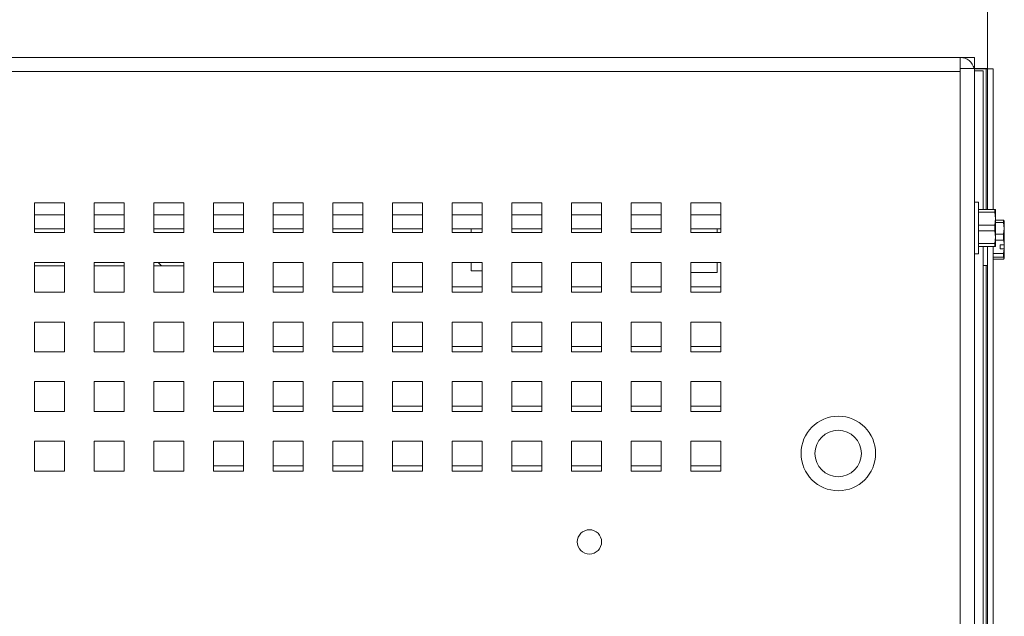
# Paper-space layout '4' of a CAD drawing. Header units: inches. Extents: x 1 to 109, y 1 to 85.
# Tile 18 of 49: x 58.35 to 63.85, y 30.56 to 33.89. Entities that reach past the tile are written whole.
import ezdxf

# ---------------------------------------------------------------- set-up
doc = ezdxf.new("R2010")
doc.units = ezdxf.units.IN
doc.header["$MEASUREMENT"] = 0

psp = doc.layouts.new('4')

# ---------------------------------------------------------------- linework, layer by layer
at = {"color": 7, "linetype": 'Continuous', "lineweight": 15, "ltscale": 5}
for p, q in [((63.7552, 33.6197), (63.7552, 34.7698)), ((46.0932, 33.6809), (63.602, 33.6809)), ((46.6676, 33.6812), (63.0273, 33.6812)), ((63.0273, 33.6812), (63.0273, 33.6809)), ((63.0273, 33.6812), (63.0522, 33.6812)), ((63.0522, 33.6809), (63.0522, 33.6812)), ((63.0523, 33.6812), (63.0522, 33.6812)), ((63.6809, 33.6812), (63.0523, 33.6812)), ((63.0523, 33.6809), (63.0523, 33.6812)), ((63.602, 33.6809), (63.602, 33.6187)), ((63.6809, 33.6812), (63.6809, 33.6314)), ((63.602, 33.6187), (63.602, 33.602)), ((63.602, 33.6187), (63.6809, 33.6187)), ((63.6809, 33.6314), (63.6753, 33.6314)), ((63.6809, 33.6187), (63.6809, 33.6314)), ((63.6809, 33.6187), (63.6809, 20.3895)), ((63.7552, 33.6176), (63.7469, 33.6176)), ((63.7552, 33.6176), (63.7552, 33.6197)), ((63.7852, 33.6176), (63.7552, 33.6176)), ((63.7552, 32.8319), (63.7552, 33.6176)), ((63.7852, 32.8319), (63.7852, 33.6176)), ((63.602, 33.602), (46.0932, 33.602)), ((63.602, 20.3895), (63.602, 33.602)), ((63.7307, 33.6072), (63.6809, 33.6072)), ((63.7307, 32.8319), (63.7307, 33.6072)), ((58.5976, 32.8687), (58.4309, 32.8687)), ((58.4309, 32.8687), (58.4309, 32.702)), ((58.5976, 32.702), (58.5976, 32.8687)), ((58.9309, 32.8687), (58.7642, 32.8687)), ((58.7642, 32.8687), (58.7642, 32.702)), ((58.9309, 32.702), (58.9309, 32.8687)), ((59.2642, 32.8687), (59.0976, 32.8687)), ((59.0976, 32.8687), (59.0976, 32.702)), ((59.2642, 32.702), (59.2642, 32.8687)), ((59.5976, 32.8687), (59.4309, 32.8687)), ((59.4309, 32.8687), (59.4309, 32.702)), ((59.5976, 32.702), (59.5976, 32.8687)), ((59.9309, 32.8687), (59.7642, 32.8687)), ((59.7642, 32.8687), (59.7642, 32.702)), ((59.9309, 32.702), (59.9309, 32.8687)), ((60.2642, 32.8687), (60.0976, 32.8687)), ((60.0976, 32.8687), (60.0976, 32.702)), ((60.2642, 32.702), (60.2642, 32.8687)), ((60.5976, 32.8687), (60.4309, 32.8687)), ((60.4309, 32.8687), (60.4309, 32.702)), ((60.5976, 32.702), (60.5976, 32.8687)), ((60.9309, 32.8687), (60.7642, 32.8687)), ((60.7642, 32.8687), (60.7642, 32.702)), ((60.9309, 32.702), (60.9309, 32.8687)), ((61.2642, 32.8687), (61.0976, 32.8687)), ((61.0976, 32.8687), (61.0976, 32.702)), ((61.2642, 32.702), (61.2642, 32.8687)), ((61.5976, 32.8687), (61.4309, 32.8687)), ((61.4309, 32.8687), (61.4309, 32.702)), ((61.5976, 32.702), (61.5976, 32.8687)), ((61.9309, 32.8687), (61.7642, 32.8687)), ((61.7642, 32.8687), (61.7642, 32.702)), ((61.9309, 32.702), (61.9309, 32.8687)), ((62.2642, 32.8687), (62.0976, 32.8687)), ((62.0976, 32.8687), (62.0976, 32.702)), ((62.2642, 32.702), (62.2642, 32.8687)), ((63.7044, 32.8727), (63.6809, 32.8727)), ((63.7044, 32.5827), (63.7044, 32.8727)), ((63.7044, 32.8319), (63.7948, 32.8319)), ((63.7948, 32.8154), (63.7044, 32.8154)), ((63.7948, 32.8154), (63.7948, 32.8319)), ((63.7984, 32.7798), (63.7948, 32.8154)), ((63.7984, 32.831), (63.798, 32.8319)), ((63.7984, 32.831), (63.7984, 32.7798)), ((63.7044, 32.7441), (63.7948, 32.7441)), ((63.7948, 32.7441), (63.7984, 32.7798)), ((63.7948, 32.7112), (63.7948, 32.7441)), ((63.7984, 32.7798), (63.7984, 32.6756)), ((63.7984, 32.7707), (63.8446, 32.7707)), ((63.8446, 32.7581), (63.7984, 32.7581)), ((63.8446, 32.7707), (63.8482, 32.7653)), ((63.8446, 32.7581), (63.8446, 32.7707)), ((63.8482, 32.7255), (63.8446, 32.7581)), ((63.8482, 32.7255), (63.8482, 32.7662)), ((58.5976, 32.7231), (58.4309, 32.7231)), ((58.4309, 32.702), (58.5976, 32.702)), ((58.9309, 32.7231), (58.7642, 32.7231)), ((58.7642, 32.702), (58.9309, 32.702)), ((58.7644, 32.7231), (58.7644, 32.702)), ((59.2642, 32.7231), (59.0976, 32.7231)), ((59.0976, 32.702), (59.2642, 32.702)), ((59.0977, 32.7231), (59.0977, 32.702)), ((59.5976, 32.7231), (59.4309, 32.7231)), ((59.4309, 32.702), (59.5976, 32.702)), ((59.4311, 32.7231), (59.4311, 32.702)), ((59.9309, 32.7231), (59.7642, 32.7231)), ((59.7642, 32.702), (59.9309, 32.702)), ((59.7644, 32.7231), (59.7644, 32.702)), ((60.2642, 32.7231), (60.0976, 32.7231)), ((60.0976, 32.702), (60.2642, 32.702)), ((60.0977, 32.7231), (60.0977, 32.702)), ((60.5976, 32.7231), (60.4309, 32.7231)), ((60.4309, 32.702), (60.5976, 32.702)), ((60.4311, 32.7231), (60.4311, 32.702)), ((60.9309, 32.7231), (60.7642, 32.7231)), ((60.7642, 32.702), (60.9309, 32.702)), ((60.7644, 32.7231), (60.7644, 32.702)), ((60.8707, 32.7231), (60.8707, 32.702)), ((61.2642, 32.7231), (61.0976, 32.7231)), ((61.0976, 32.702), (61.2642, 32.702)), ((61.0977, 32.7231), (61.0977, 32.702)), ((61.5976, 32.7231), (61.4309, 32.7231)), ((61.4309, 32.702), (61.5976, 32.702)), ((61.4311, 32.7231), (61.4311, 32.702)), ((61.9309, 32.7231), (61.7642, 32.7231)), ((61.7642, 32.702), (61.9309, 32.702)), ((61.7644, 32.7231), (61.7644, 32.702)), ((62.2642, 32.7231), (62.0976, 32.7231)), ((62.0976, 32.702), (62.2642, 32.702)), ((62.2439, 32.702), (62.2439, 32.7231)), ((63.7948, 32.7112), (63.7044, 32.7112)), ((63.7984, 32.6756), (63.7948, 32.7112)), ((63.7948, 32.64), (63.7984, 32.6756)), ((63.7984, 32.6929), (63.8446, 32.6929)), ((63.7984, 32.6756), (63.7984, 32.6243)), ((63.8446, 32.6929), (63.8482, 32.7255)), ((63.8446, 32.6603), (63.8446, 32.6929)), ((63.8482, 32.6346), (63.8482, 32.7255)), ((63.7044, 32.64), (63.7948, 32.64)), ((63.7948, 32.6235), (63.7044, 32.6235)), ((63.7307, 27.5127), (63.7307, 32.6235)), ((63.7542, 32.6067), (63.7542, 32.6235)), ((63.7552, 27.5127), (63.7552, 32.6235)), ((63.7852, 27.5127), (63.7852, 32.6235)), ((63.7948, 32.6235), (63.7948, 32.64)), ((63.798, 32.6235), (63.7984, 32.6243)), ((63.8446, 32.6603), (63.7984, 32.6603)), ((63.8247, 32.6343), (63.8479, 32.6343)), ((63.8247, 32.6343), (63.8247, 32.6102)), ((63.8479, 32.6343), (63.8482, 32.6346)), ((63.8482, 32.6105), (63.8482, 32.6346)), ((63.6809, 32.5827), (63.7044, 32.5827)), ((63.7542, 32.517), (63.7542, 32.6067)), ((63.7542, 32.5842), (63.7552, 32.5842)), ((63.7552, 32.5642), (63.7542, 32.5642)), ((63.7852, 32.5842), (63.8446, 32.5842)), ((63.8446, 32.5642), (63.7852, 32.5642)), ((63.8247, 32.6102), (63.8479, 32.6102)), ((63.8446, 32.5842), (63.8479, 32.6102)), ((63.8446, 32.5642), (63.8446, 32.5842)), ((63.8482, 32.5588), (63.8446, 32.5642)), ((63.8482, 32.6105), (63.8479, 32.6102)), ((63.8482, 32.6105), (63.8482, 32.5588)), ((58.4309, 32.5354), (58.4309, 32.3687)), ((58.5976, 32.5354), (58.4309, 32.5354)), ((58.4309, 32.5163), (58.5976, 32.5163)), ((58.5976, 32.3687), (58.5976, 32.5354)), ((58.7642, 32.5354), (58.7642, 32.3687)), ((58.9309, 32.5354), (58.7642, 32.5354)), ((58.7642, 32.5163), (58.9309, 32.5163)), ((58.9309, 32.3687), (58.9309, 32.5354)), ((59.0976, 32.5354), (59.0976, 32.3687)), ((59.2642, 32.5354), (59.0976, 32.5354)), ((59.0976, 32.5163), (59.2642, 32.5163)), ((59.1406, 32.5163), (59.1216, 32.5354)), ((59.2642, 32.3687), (59.2642, 32.5354)), ((59.4309, 32.5354), (59.4309, 32.3687)), ((59.5976, 32.5354), (59.4309, 32.5354)), ((59.5976, 32.3687), (59.5976, 32.5354)), ((59.7642, 32.5354), (59.7642, 32.3687)), ((59.9309, 32.5354), (59.7642, 32.5354)), ((59.9309, 32.3687), (59.9309, 32.5354)), ((60.0976, 32.5354), (60.0976, 32.3687)), ((60.2642, 32.5354), (60.0976, 32.5354)), ((60.2642, 32.3687), (60.2642, 32.5354)), ((60.4309, 32.5354), (60.4309, 32.3687)), ((60.5976, 32.5354), (60.4309, 32.5354)), ((60.5976, 32.3687), (60.5976, 32.5354)), ((60.7642, 32.5354), (60.7642, 32.3687)), ((60.9309, 32.5354), (60.7642, 32.5354)), ((60.8707, 32.5354), (60.8707, 32.4872)), ((60.9309, 32.3687), (60.9309, 32.5354)), ((61.0976, 32.5354), (61.0976, 32.3687)), ((61.2642, 32.5354), (61.0976, 32.5354)), ((61.2642, 32.3687), (61.2642, 32.5354)), ((61.4309, 32.5354), (61.4309, 32.3687)), ((61.5976, 32.5354), (61.4309, 32.5354)), ((61.5976, 32.3687), (61.5976, 32.5354)), ((61.7642, 32.5354), (61.7642, 32.3687)), ((61.9309, 32.5354), (61.7642, 32.5354)), ((61.9309, 32.3687), (61.9309, 32.5354)), ((62.0976, 32.5354), (62.0976, 32.3687)), ((62.2642, 32.5354), (62.0976, 32.5354)), ((62.2439, 32.4791), (62.2439, 32.5354)), ((62.2642, 32.3687), (62.2642, 32.5354)), ((63.7307, 32.517), (63.7542, 32.517)), ((63.7542, 32.5534), (63.7552, 32.5534)), ((63.7852, 32.5534), (63.8446, 32.5534)), ((63.8446, 32.5534), (63.8482, 32.5588)), ((60.9309, 32.4872), (60.8707, 32.4872)), ((62.2439, 32.4791), (62.0976, 32.4791)), ((58.4309, 32.3687), (58.5976, 32.3687)), ((58.7642, 32.3687), (58.9309, 32.3687)), ((59.0976, 32.3687), (59.2642, 32.3687)), ((59.4309, 32.3687), (59.5976, 32.3687)), ((59.5976, 32.3979), (59.4311, 32.3979)), ((59.4311, 32.3979), (59.4311, 32.3687)), ((59.7642, 32.3687), (59.9309, 32.3687)), ((59.9309, 32.3979), (59.7644, 32.3979)), ((59.7644, 32.3979), (59.7644, 32.3687)), ((60.0976, 32.3687), (60.2642, 32.3687)), ((60.2642, 32.3979), (60.0977, 32.3979)), ((60.0977, 32.3979), (60.0977, 32.3687)), ((60.4309, 32.3687), (60.5976, 32.3687)), ((60.5976, 32.3979), (60.4311, 32.3979)), ((60.4311, 32.3979), (60.4311, 32.3687)), ((60.7642, 32.3687), (60.9309, 32.3687)), ((60.9309, 32.3979), (60.7644, 32.3979)), ((60.7644, 32.3979), (60.7644, 32.3687)), ((61.0976, 32.3687), (61.2642, 32.3687)), ((61.2642, 32.3979), (61.0977, 32.3979)), ((61.0977, 32.3979), (61.0977, 32.3687)), ((61.4309, 32.3687), (61.5976, 32.3687)), ((61.5976, 32.3979), (61.4311, 32.3979)), ((61.4311, 32.3979), (61.4311, 32.3687)), ((61.7642, 32.3687), (61.9309, 32.3687)), ((61.9309, 32.3979), (61.7644, 32.3979)), ((61.7644, 32.3979), (61.7644, 32.3687)), ((62.0976, 32.3687), (62.2642, 32.3687)), ((62.2642, 32.3979), (62.0977, 32.3979)), ((62.0977, 32.3979), (62.0977, 32.3687)), ((58.4309, 32.202), (58.4309, 32.0354)), ((58.5976, 32.202), (58.4309, 32.202)), ((58.5976, 32.0354), (58.5976, 32.202)), ((58.7642, 32.202), (58.7642, 32.0354)), ((58.9309, 32.202), (58.7642, 32.202)), ((58.9309, 32.0354), (58.9309, 32.202)), ((59.0976, 32.202), (59.0976, 32.0354)), ((59.2642, 32.202), (59.0976, 32.202)), ((59.2642, 32.0354), (59.2642, 32.202)), ((59.4309, 32.202), (59.4309, 32.0354)), ((59.5976, 32.202), (59.4309, 32.202)), ((59.5976, 32.0354), (59.5976, 32.202)), ((59.7642, 32.202), (59.7642, 32.0354)), ((59.9309, 32.202), (59.7642, 32.202)), ((59.9309, 32.0354), (59.9309, 32.202)), ((60.0976, 32.202), (60.0976, 32.0354)), ((60.2642, 32.202), (60.0976, 32.202)), ((60.2642, 32.0354), (60.2642, 32.202)), ((60.4309, 32.202), (60.4309, 32.0354)), ((60.5976, 32.202), (60.4309, 32.202)), ((60.5976, 32.0354), (60.5976, 32.202)), ((60.7642, 32.202), (60.7642, 32.0354)), ((60.9309, 32.202), (60.7642, 32.202)), ((60.9309, 32.0354), (60.9309, 32.202)), ((61.0976, 32.202), (61.0976, 32.0354)), ((61.2642, 32.202), (61.0976, 32.202)), ((61.2642, 32.0354), (61.2642, 32.202)), ((61.4309, 32.202), (61.4309, 32.0354)), ((61.5976, 32.202), (61.4309, 32.202)), ((61.5976, 32.0354), (61.5976, 32.202)), ((61.7642, 32.202), (61.7642, 32.0354)), ((61.9309, 32.202), (61.7642, 32.202)), ((61.9309, 32.0354), (61.9309, 32.202)), ((62.0976, 32.202), (62.0976, 32.0354)), ((62.2642, 32.202), (62.0976, 32.202)), ((62.2642, 32.0354), (62.2642, 32.202)), ((58.4309, 32.0354), (58.5976, 32.0354)), ((58.7642, 32.0354), (58.9309, 32.0354)), ((59.0976, 32.0354), (59.2642, 32.0354)), ((59.4309, 32.0354), (59.5976, 32.0354)), ((59.5976, 32.0645), (59.4311, 32.0645)), ((59.4311, 32.0645), (59.4311, 32.0354)), ((59.7642, 32.0354), (59.9309, 32.0354)), ((59.9309, 32.0645), (59.7644, 32.0645)), ((59.7644, 32.0645), (59.7644, 32.0354)), ((60.0976, 32.0354), (60.2642, 32.0354)), ((60.2642, 32.0645), (60.0977, 32.0645)), ((60.0977, 32.0645), (60.0977, 32.0354)), ((60.4309, 32.0354), (60.5976, 32.0354)), ((60.5976, 32.0645), (60.4311, 32.0645)), ((60.4311, 32.0645), (60.4311, 32.0354)), ((60.7642, 32.0354), (60.9309, 32.0354)), ((60.9309, 32.0645), (60.7644, 32.0645)), ((60.7644, 32.0645), (60.7644, 32.0354)), ((61.0976, 32.0354), (61.2642, 32.0354)), ((61.2642, 32.0645), (61.0977, 32.0645)), ((61.0977, 32.0645), (61.0977, 32.0354)), ((61.4309, 32.0354), (61.5976, 32.0354)), ((61.5976, 32.0645), (61.4311, 32.0645)), ((61.4311, 32.0645), (61.4311, 32.0354)), ((61.7642, 32.0354), (61.9309, 32.0354)), ((61.9309, 32.0645), (61.7644, 32.0645)), ((61.7644, 32.0645), (61.7644, 32.0354)), ((62.0976, 32.0354), (62.2642, 32.0354)), ((62.2642, 32.0645), (62.0977, 32.0645)), ((62.0977, 32.0645), (62.0977, 32.0354)), ((58.4309, 31.8687), (58.4309, 31.702)), ((58.5976, 31.8687), (58.4309, 31.8687)), ((58.5976, 31.702), (58.5976, 31.8687)), ((58.7642, 31.8687), (58.7642, 31.702)), ((58.9309, 31.8687), (58.7642, 31.8687)), ((58.9309, 31.702), (58.9309, 31.8687)), ((59.0976, 31.8687), (59.0976, 31.702)), ((59.2642, 31.8687), (59.0976, 31.8687)), ((59.2642, 31.702), (59.2642, 31.8687)), ((59.4309, 31.8687), (59.4309, 31.702)), ((59.5976, 31.8687), (59.4309, 31.8687)), ((59.5976, 31.702), (59.5976, 31.8687)), ((59.7642, 31.8687), (59.7642, 31.702)), ((59.9309, 31.8687), (59.7642, 31.8687)), ((59.9309, 31.702), (59.9309, 31.8687)), ((60.0976, 31.8687), (60.0976, 31.702)), ((60.2642, 31.8687), (60.0976, 31.8687)), ((60.2642, 31.702), (60.2642, 31.8687)), ((60.4309, 31.8687), (60.4309, 31.702)), ((60.5976, 31.8687), (60.4309, 31.8687)), ((60.5976, 31.702), (60.5976, 31.8687)), ((60.7642, 31.8687), (60.7642, 31.702)), ((60.9309, 31.8687), (60.7642, 31.8687)), ((60.9309, 31.702), (60.9309, 31.8687)), ((61.0976, 31.8687), (61.0976, 31.702)), ((61.2642, 31.8687), (61.0976, 31.8687)), ((61.2642, 31.702), (61.2642, 31.8687)), ((61.4309, 31.8687), (61.4309, 31.702)), ((61.5976, 31.8687), (61.4309, 31.8687)), ((61.5976, 31.702), (61.5976, 31.8687)), ((61.7642, 31.8687), (61.7642, 31.702)), ((61.9309, 31.8687), (61.7642, 31.8687)), ((61.9309, 31.702), (61.9309, 31.8687)), ((62.0976, 31.8687), (62.0976, 31.702)), ((62.2642, 31.8687), (62.0976, 31.8687)), ((62.2642, 31.702), (62.2642, 31.8687)), ((58.4309, 31.702), (58.5976, 31.702)), ((58.7642, 31.702), (58.9309, 31.702)), ((59.0976, 31.702), (59.2642, 31.702)), ((59.4309, 31.702), (59.5976, 31.702)), ((59.5976, 31.7312), (59.4311, 31.7312)), ((59.4311, 31.7312), (59.4311, 31.702)), ((59.7642, 31.702), (59.9309, 31.702)), ((59.9309, 31.7312), (59.7644, 31.7312)), ((59.7644, 31.7312), (59.7644, 31.702)), ((60.0976, 31.702), (60.2642, 31.702)), ((60.2642, 31.7312), (60.0977, 31.7312)), ((60.0977, 31.7312), (60.0977, 31.702)), ((60.4309, 31.702), (60.5976, 31.702)), ((60.5976, 31.7312), (60.4311, 31.7312)), ((60.4311, 31.7312), (60.4311, 31.702)), ((60.7642, 31.702), (60.9309, 31.702)), ((60.9309, 31.7312), (60.7644, 31.7312)), ((60.7644, 31.7312), (60.7644, 31.702)), ((61.0976, 31.702), (61.2642, 31.702)), ((61.2642, 31.7312), (61.0977, 31.7312)), ((61.0977, 31.7312), (61.0977, 31.702)), ((61.4309, 31.702), (61.5976, 31.702)), ((61.5976, 31.7312), (61.4311, 31.7312)), ((61.4311, 31.7312), (61.4311, 31.702)), ((61.7642, 31.702), (61.9309, 31.702)), ((61.9309, 31.7312), (61.7644, 31.7312)), ((61.7644, 31.7312), (61.7644, 31.702)), ((62.0976, 31.702), (62.2642, 31.702)), ((62.2642, 31.7312), (62.0977, 31.7312)), ((62.0977, 31.7312), (62.0977, 31.702)), ((63.6826, 31.7043), (63.6809, 31.7043)), ((63.6826, 31.7043), (63.6826, 31.4909)), ((58.4309, 31.5354), (58.4309, 31.3687)), ((58.5976, 31.5354), (58.4309, 31.5354)), ((58.5976, 31.3687), (58.5976, 31.5354)), ((58.7642, 31.5354), (58.7642, 31.3687)), ((58.9309, 31.5354), (58.7642, 31.5354)), ((58.9309, 31.3687), (58.9309, 31.5354)), ((59.0976, 31.5354), (59.0976, 31.3687)), ((59.2642, 31.5354), (59.0976, 31.5354)), ((59.2642, 31.3687), (59.2642, 31.5354)), ((59.4309, 31.5354), (59.4309, 31.3687)), ((59.5976, 31.5354), (59.4309, 31.5354)), ((59.5976, 31.3687), (59.5976, 31.5354)), ((59.7642, 31.5354), (59.7642, 31.3687)), ((59.9309, 31.5354), (59.7642, 31.5354)), ((59.9309, 31.3687), (59.9309, 31.5354)), ((60.0976, 31.5354), (60.0976, 31.3687)), ((60.2642, 31.5354), (60.0976, 31.5354)), ((60.2642, 31.3687), (60.2642, 31.5354)), ((60.4309, 31.5354), (60.4309, 31.3687)), ((60.5976, 31.5354), (60.4309, 31.5354)), ((60.5976, 31.3687), (60.5976, 31.5354)), ((60.7642, 31.5354), (60.7642, 31.3687)), ((60.9309, 31.5354), (60.7642, 31.5354)), ((60.9309, 31.3687), (60.9309, 31.5354)), ((61.0976, 31.5354), (61.0976, 31.3687)), ((61.2642, 31.5354), (61.0976, 31.5354)), ((61.2642, 31.3687), (61.2642, 31.5354)), ((61.4309, 31.5354), (61.4309, 31.3687)), ((61.5976, 31.5354), (61.4309, 31.5354)), ((61.5976, 31.3687), (61.5976, 31.5354)), ((61.7642, 31.5354), (61.7642, 31.3687)), ((61.9309, 31.5354), (61.7642, 31.5354)), ((61.9309, 31.3687), (61.9309, 31.5354)), ((62.0976, 31.5354), (62.0976, 31.3687)), ((62.2642, 31.5354), (62.0976, 31.5354)), ((62.2642, 31.3687), (62.2642, 31.5354)), ((63.6809, 31.4909), (63.6826, 31.4909)), ((58.4309, 31.3687), (58.5976, 31.3687)), ((58.7642, 31.3687), (58.9309, 31.3687)), ((59.0976, 31.3687), (59.2642, 31.3687)), ((59.4309, 31.3687), (59.5976, 31.3687)), ((59.5976, 31.3979), (59.4311, 31.3979)), ((59.4311, 31.3979), (59.4311, 31.3687)), ((59.7642, 31.3687), (59.9309, 31.3687)), ((59.9309, 31.3979), (59.7644, 31.3979)), ((59.7644, 31.3979), (59.7644, 31.3687)), ((60.0976, 31.3687), (60.2642, 31.3687)), ((60.2642, 31.3979), (60.0977, 31.3979)), ((60.0977, 31.3979), (60.0977, 31.3687)), ((60.4309, 31.3687), (60.5976, 31.3687)), ((60.5976, 31.3979), (60.4311, 31.3979)), ((60.4311, 31.3979), (60.4311, 31.3687)), ((60.7642, 31.3687), (60.9309, 31.3687)), ((60.9309, 31.3979), (60.7644, 31.3979)), ((60.7644, 31.3979), (60.7644, 31.3687)), ((61.0976, 31.3687), (61.2642, 31.3687)), ((61.2642, 31.3979), (61.0977, 31.3979)), ((61.0977, 31.3979), (61.0977, 31.3687)), ((61.4309, 31.3687), (61.5976, 31.3687)), ((61.5976, 31.3979), (61.4311, 31.3979)), ((61.4311, 31.3979), (61.4311, 31.3687)), ((61.7642, 31.3687), (61.9309, 31.3687)), ((61.9309, 31.3979), (61.7644, 31.3979)), ((61.7644, 31.3979), (61.7644, 31.3687)), ((62.0976, 31.3687), (62.2642, 31.3687)), ((62.2642, 31.3979), (62.0977, 31.3979)), ((62.0977, 31.3979), (62.0977, 31.3687)), ((61.5977, 30.9625), (61.5977, 30.9827))]:
    psp.add_line(p, q, dxfattribs=at)
at = {"color": 8, "linetype": 'Continuous', "lineweight": 15, "ltscale": 5}
for p, q in [((63.7552, 33.6197), (63.6809, 33.6197)), ((63.6809, 33.6176), (63.7469, 33.6176)), ((63.7469, 33.6176), (63.7469, 32.8319)), ((58.4309, 32.802), (58.5976, 32.802)), ((58.7642, 32.802), (58.9309, 32.802)), ((59.0976, 32.802), (59.2642, 32.802)), ((59.4309, 32.802), (59.5976, 32.802)), ((59.7642, 32.802), (59.9309, 32.802)), ((60.0976, 32.802), (60.2642, 32.802)), ((60.4309, 32.802), (60.5976, 32.802)), ((60.7642, 32.802), (60.9309, 32.802)), ((61.0976, 32.802), (61.2642, 32.802)), ((61.4309, 32.802), (61.5976, 32.802)), ((61.7642, 32.802), (61.9309, 32.802)), ((62.0976, 32.802), (62.2642, 32.802)), ((63.7469, 32.517), (63.7469, 27.5127))]:
    psp.add_line(p, q, dxfattribs=at)
at = {"color": 7, "linetype": 'Continuous', "lineweight": 15, "ltscale": 25}
for centre, radius in [((62.9209, 31.467), 0.2083), ((62.9199, 31.467), 0.13), ((61.5306, 30.9726), 0.0679)]:
    psp.add_circle(centre, radius, dxfattribs=at)
psp.add_arc((63.602, 33.602), 0.0789, 12.1923, 90, dxfattribs=at)
at = {"color": 7, "linetype": 'Continuous', "lineweight": 15, "ltscale": 5}
psp.add_open_spline([(63.8479, 32.6343), (63.8472, 32.6415), (63.8464, 32.6502), (63.8449, 32.6588), (63.8446, 32.6603)], degree=3, knots=[0, 0, 0, 0, 0.8317515, 1, 1, 1, 1], dxfattribs=at)

doc.saveas('drawing.dxf')
